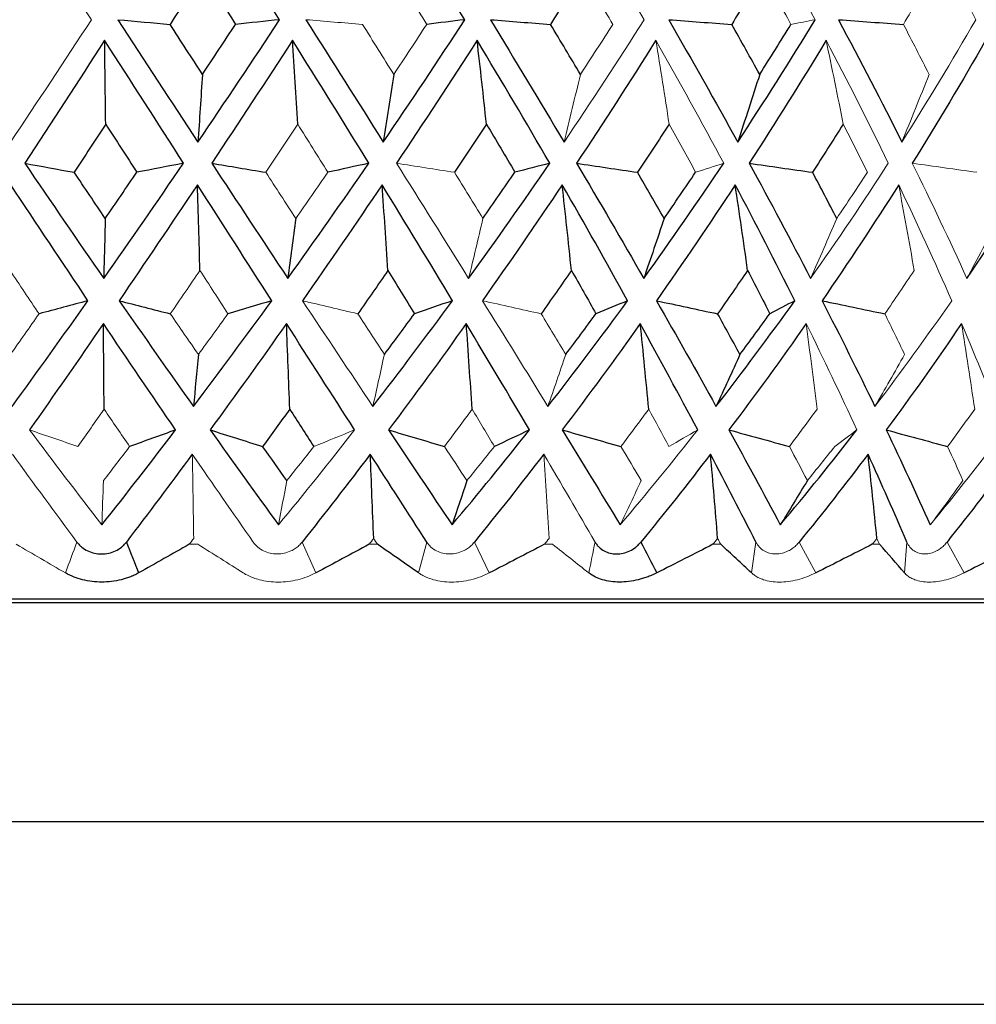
# Paper-space layout '_Right' of a CAD drawing. Header units: millimetres. Extents: x -233 to 25, y 0 to 365.
# Tile 7 of 11: x -1 to 13, y 131 to 144. Entities that reach past the tile are written whole.
import ezdxf

# ---------------------------------------------------------------- set-up
doc = ezdxf.new("R2010")
doc.units = ezdxf.units.MM

psp = doc.layouts.new('_Right')

# ---------------------------------------------------------------- linework, layer by layer
at = {"color": 144, "linetype": 'Continuous', "lineweight": 18}
for p, q in [((3.538, 136.91), (3.352, 137.333)), ((5.059, 137.333), (4.947, 136.91)), ((5.915, 136.91), (5.712, 137.333)), ((9.568, 137.333), (9.508, 136.91)), ((10.387, 136.91), (10.161, 137.333)), ((11.636, 137.333), (11.604, 136.91)), ((12.419, 136.91), (12.186, 137.333)), ((1.924, 137.303), (1.806, 137.303)), ((4.384, 137.303), (4.269, 137.303)), ((6.782, 137.303), (6.671, 137.303)), ((9.086, 137.303), (8.979, 137.303)), ((11.262, 137.303), (11.162, 137.303))]:
    psp.add_line(p, q, dxfattribs=at)
at = {"color": 7, "linetype": 'Continuous', "lineweight": 25}
for p, q in [((20.25, 136.55), (-20.25, 136.55)), ((20.732, 136.5), (-20.732, 136.5)), ((19, 133.5), (-19, 133.5))]:
    psp.add_line(p, q, dxfattribs=at)
at = {"color": 8, "linetype": 'Continuous', "lineweight": 25}
psp.add_line((-16, 131), (16, 131), dxfattribs=at)
at = {"color": 144, "linetype": 'Continuous', "lineweight": 18}
for points in [[(0.465, 144.49), (0.094, 145.067), (-0.277, 145.645), (-0.649, 146.224)], [(8.036, 144.49), (7.705, 145.067), (7.364, 145.645), (7.013, 146.224)], [(10.38, 144.49), (10.072, 145.067), (9.751, 145.645), (9.418, 146.224)], [(12.579, 144.49), (12.298, 145.067), (12.002, 145.645), (11.69, 146.224)], [(4.628, 145.129), (4.773, 144.894), (4.916, 144.66), (5.058, 144.426)], [(7.196, 145.129), (7.334, 144.894), (7.471, 144.66), (7.607, 144.426)], [(9.663, 145.129), (9.793, 144.894), (9.922, 144.66), (10.048, 144.426)], [(11.994, 145.129), (11.861, 144.894), (11.726, 144.66), (11.589, 144.426)], [(-0.642, 142.813), (-0.272, 143.369), (0.097, 143.928), (0.465, 144.49)], [(3.403, 144.49), (3.661, 144.469), (3.92, 144.447), (4.179, 144.426)], [(6.94, 142.813), (7.315, 143.369), (7.68, 143.928), (8.036, 144.49)], [(10.38, 144.49), (10.27, 144.469), (10.16, 144.447), (10.048, 144.426)], [(11.567, 142.813), (11.919, 143.369), (12.256, 143.928), (12.579, 144.49)], [(4.607, 143.74), (4.465, 143.968), (4.322, 144.197), (4.179, 144.426)], [(4.607, 143.74), (4.759, 143.968), (4.909, 144.197), (5.058, 144.426)], [(7.164, 143.74), (7.313, 143.968), (7.461, 144.197), (7.607, 144.426)], [(11.941, 143.74), (11.826, 143.968), (11.708, 144.197), (11.589, 144.426)], [(9.127, 142.524), (8.827, 143.083), (8.517, 143.644), (8.197, 144.208)], [(8.379, 143.061), (8.32, 143.445), (8.259, 143.827), (8.197, 144.208)], [(11.382, 142.524), (11.111, 143.083), (10.827, 143.644), (10.53, 144.208)], [(10.764, 143.061), (10.688, 143.445), (10.61, 143.827), (10.53, 144.208)], [(7.164, 143.74), (7.09, 143.428), (7.015, 143.12), (6.94, 142.813)], [(11.941, 143.74), (11.818, 143.428), (11.693, 143.12), (11.567, 142.813)], [(3.292, 143.061), (3.146, 142.84), (3.001, 142.619), (2.854, 142.399)], [(3.292, 143.061), (3.429, 142.84), (3.566, 142.619), (3.703, 142.399)], [(8.379, 143.061), (8.502, 142.84), (8.623, 142.619), (8.742, 142.399)], [(10.764, 143.061), (10.877, 142.84), (10.987, 142.619), (11.096, 142.399)], [(4.645, 142.524), (4.979, 141.993), (5.308, 141.467), (5.633, 140.945)], [(4.645, 142.524), (4.909, 142.482), (5.174, 142.44), (5.439, 142.399)], [(9.127, 142.524), (8.999, 142.482), (8.871, 142.44), (8.742, 142.399)], [(10.317, 140.945), (10.685, 141.467), (11.04, 141.993), (11.382, 142.524)], [(11.71, 142.524), (11.972, 141.993), (12.221, 141.467), (12.459, 140.945)], [(11.71, 142.524), (12.006, 142.482), (12.301, 142.44), (12.596, 142.399)], [(3.265, 141.767), (3.128, 141.977), (2.991, 142.188), (2.854, 142.399)], [(3.265, 141.767), (3.411, 141.977), (3.557, 142.188), (3.703, 142.399)], [(5.828, 141.767), (5.699, 141.977), (5.569, 142.188), (5.439, 142.399)], [(10.675, 141.767), (10.817, 141.977), (10.958, 142.188), (11.096, 142.399)], [(12.25, 140.64), (12.021, 141.166), (11.779, 141.695), (11.524, 142.228)], [(11.736, 141.055), (11.668, 141.448), (11.597, 141.839), (11.524, 142.228)], [(5.828, 141.767), (5.764, 141.49), (5.699, 141.216), (5.633, 140.945)], [(10.675, 141.767), (10.557, 141.49), (10.438, 141.216), (10.317, 140.945)], [(12.89, 141.767), (12.748, 141.49), (12.604, 141.216), (12.459, 140.945)], [(-0.651, 141.055), (-0.518, 140.857), (-0.385, 140.658), (-0.252, 140.461)], [(1.952, 141.055), (1.817, 140.857), (1.682, 140.658), (1.546, 140.461)], [(1.952, 141.055), (2.08, 140.857), (2.208, 140.658), (2.336, 140.461)], [(11.736, 141.055), (11.604, 140.857), (11.47, 140.658), (11.334, 140.461)], [(3.357, 140.64), (3.681, 140.152), (4.002, 139.669), (4.321, 139.191)], [(3.357, 140.64), (3.609, 140.58), (3.862, 140.52), (4.115, 140.461)], [(5.822, 140.64), (6.126, 140.152), (6.425, 139.669), (6.718, 139.191)], [(5.822, 140.64), (6.09, 140.58), (6.358, 140.52), (6.626, 140.461)], [(11.198, 139.191), (11.561, 139.669), (11.911, 140.152), (12.25, 140.64)], [(-0.644, 139.904), (-0.513, 140.089), (-0.382, 140.275), (-0.252, 140.461)], [(1.93, 139.904), (1.802, 140.089), (1.674, 140.275), (1.546, 140.461)], [(1.93, 139.904), (2.066, 140.089), (2.201, 140.275), (2.336, 140.461)], [(4.478, 139.904), (4.357, 140.089), (4.236, 140.275), (4.115, 140.461)], [(6.963, 139.904), (6.851, 140.089), (6.739, 140.275), (6.626, 140.461)], [(11.605, 139.904), (11.516, 140.089), (11.426, 140.275), (11.334, 140.461)], [(10.952, 138.87), (10.73, 139.35), (10.498, 139.836), (10.257, 140.327)], [(10.406, 139.152), (10.358, 139.545), (10.308, 139.936), (10.257, 140.327)], [(12.979, 138.87), (12.793, 139.35), (12.595, 139.836), (12.385, 140.327)], [(12.565, 139.152), (12.508, 139.545), (12.448, 139.936), (12.385, 140.327)], [(4.478, 139.904), (4.426, 139.664), (4.374, 139.426), (4.321, 139.191)], [(6.963, 139.904), (6.882, 139.664), (6.8, 139.427), (6.718, 139.191)], [(11.605, 139.904), (11.471, 139.664), (11.335, 139.426), (11.198, 139.191)], [(0.639, 139.152), (0.519, 138.982), (0.4, 138.813), (0.28, 138.643)], [(0.639, 139.152), (0.755, 138.982), (0.872, 138.813), (0.989, 138.643)], [(5.681, 139.152), (5.556, 138.982), (5.429, 138.813), (5.302, 138.643)], [(5.681, 139.152), (5.783, 138.982), (5.885, 138.813), (5.986, 138.643)], [(8.1, 139.152), (7.974, 138.982), (7.847, 138.813), (7.719, 138.643)], [(8.1, 139.152), (8.193, 138.982), (8.285, 138.813), (8.376, 138.643)], [(10.406, 139.152), (10.281, 138.982), (10.155, 138.813), (10.027, 138.643)], [(12.565, 139.152), (12.444, 138.982), (12.32, 138.813), (12.195, 138.643)], [(-0.382, 138.87), (-0.053, 138.43), (0.277, 137.997), (0.608, 137.569)], [(-0.382, 138.87), (-0.162, 138.794), (0.059, 138.718), (0.28, 138.643)], [(3.028, 137.569), (3.38, 137.997), (3.727, 138.43), (4.071, 138.87)], [(4.071, 138.87), (3.885, 138.794), (3.699, 138.718), (3.512, 138.643)], [(7.708, 137.569), (8.07, 137.997), (8.424, 138.43), (8.771, 138.87)], [(8.771, 138.87), (8.64, 138.794), (8.508, 138.718), (8.376, 138.643)], [(10.952, 138.87), (10.851, 138.794), (10.75, 138.718), (10.648, 138.643)], [(11.957, 137.569), (12.309, 137.997), (12.65, 138.43), (12.979, 138.87)], [(0.631, 138.175), (0.75, 138.33), (0.87, 138.486), (0.989, 138.643)], [(3.142, 138.175), (3.266, 138.33), (3.389, 138.486), (3.512, 138.643)], [(5.609, 138.175), (5.507, 138.33), (5.405, 138.486), (5.302, 138.643)], [(5.609, 138.175), (5.735, 138.33), (5.861, 138.486), (5.986, 138.643)], [(7.997, 138.175), (7.905, 138.33), (7.812, 138.486), (7.719, 138.643)], [(10.273, 138.175), (10.192, 138.33), (10.11, 138.486), (10.027, 138.643)], [(10.273, 138.175), (10.399, 138.33), (10.524, 138.486), (10.648, 138.643)], [(12.405, 138.175), (12.336, 138.33), (12.266, 138.486), (12.195, 138.643)], [(0.267, 137.333), (-0.028, 137.729), (-0.322, 138.131), (-0.616, 138.537)], [(2.682, 137.333), (2.405, 137.729), (2.126, 138.131), (1.847, 138.537)], [(1.867, 137.383), (1.861, 137.769), (1.854, 138.153), (1.847, 138.537)], [(7.365, 137.333), (7.135, 137.729), (6.901, 138.131), (6.662, 138.537)], [(6.735, 137.383), (6.712, 137.769), (6.688, 138.153), (6.662, 138.537)], [(0.631, 138.175), (0.623, 137.971), (0.615, 137.769), (0.608, 137.569)], [(3.142, 138.175), (3.104, 137.971), (3.066, 137.769), (3.028, 137.569)], [(7.997, 138.175), (7.902, 137.971), (7.805, 137.769), (7.708, 137.569)], [(12.405, 138.175), (12.257, 137.971), (12.108, 137.769), (11.957, 137.569)], [(0.109, 136.91), (0.162, 137.051), (0.215, 137.192), (0.267, 137.333)], [(1.867, 137.383), (1.847, 137.356), (1.827, 137.33), (1.806, 137.303)], [(4.332, 137.383), (4.311, 137.356), (4.29, 137.33), (4.269, 137.303)], [(4.332, 137.383), (4.349, 137.356), (4.366, 137.33), (4.384, 137.303)], [(6.735, 137.383), (6.714, 137.356), (6.692, 137.33), (6.671, 137.303)], [(7.279, 136.91), (7.308, 137.051), (7.336, 137.192), (7.365, 137.333)], [(9.044, 137.383), (9.023, 137.356), (9.001, 137.33), (8.979, 137.303)], [(9.044, 137.383), (9.058, 137.356), (9.072, 137.33), (9.086, 137.303)], [(11.226, 137.383), (11.205, 137.356), (11.183, 137.33), (11.162, 137.303)], [(11.226, 137.383), (11.238, 137.356), (11.25, 137.33), (11.262, 137.303)], [(0.109, 136.91), (-0.114, 137.04), (-0.338, 137.171), (-0.564, 137.303)], [(2.546, 136.91), (2.34, 137.04), (2.133, 137.171), (1.924, 137.303)], [(7.279, 136.91), (7.115, 137.04), (6.95, 137.171), (6.782, 137.303)]]:
    psp.add_open_spline(points, degree=3, dxfattribs=at)
at = {"color": 7, "linetype": 'Continuous', "lineweight": 25}
for points in [[(3.043, 144.49), (2.681, 145.067), (2.314, 145.645), (1.945, 146.224)], [(5.579, 144.49), (5.229, 145.067), (4.873, 145.645), (4.511, 146.224)], [(1.995, 145.129), (1.844, 144.894), (1.694, 144.66), (1.543, 144.426)], [(1.995, 145.129), (2.144, 144.894), (2.292, 144.66), (2.439, 144.426)], [(7.196, 145.129), (7.05, 144.894), (6.903, 144.66), (6.755, 144.426)], [(9.663, 145.129), (9.522, 144.894), (9.38, 144.66), (9.237, 144.426)], [(0.829, 144.49), (1.067, 144.469), (1.305, 144.447), (1.543, 144.426)], [(0.829, 144.49), (1.194, 143.928), (1.559, 143.369), (1.924, 142.813)], [(1.924, 142.813), (2.301, 143.369), (2.674, 143.928), (3.043, 144.49)], [(3.043, 144.49), (2.842, 144.469), (2.641, 144.447), (2.439, 144.426)], [(3.403, 144.49), (3.76, 143.928), (4.113, 143.369), (4.463, 142.813)], [(4.463, 142.813), (4.842, 143.369), (5.214, 143.928), (5.579, 144.49)], [(5.579, 144.49), (5.406, 144.469), (5.232, 144.447), (5.058, 144.426)], [(5.93, 144.49), (6.273, 143.928), (6.609, 143.369), (6.94, 142.813)], [(5.93, 144.49), (6.205, 144.469), (6.48, 144.447), (6.755, 144.426)], [(8.373, 144.49), (8.698, 143.928), (9.013, 143.369), (9.319, 142.813)], [(8.373, 144.49), (8.661, 144.469), (8.949, 144.447), (9.237, 144.426)], [(9.319, 142.813), (9.685, 143.369), (10.039, 143.928), (10.38, 144.49)], [(10.699, 144.49), (11, 143.928), (11.29, 143.369), (11.567, 142.813)], [(10.699, 144.49), (10.995, 144.469), (11.292, 144.447), (11.589, 144.426)], [(1.986, 143.74), (1.839, 143.968), (1.691, 144.197), (1.543, 144.426)], [(1.986, 143.74), (2.138, 143.968), (2.288, 144.197), (2.439, 144.426)], [(7.164, 143.74), (7.029, 143.968), (6.893, 144.197), (6.755, 144.426)], [(9.62, 143.74), (9.494, 143.968), (9.366, 144.197), (9.237, 144.426)], [(9.62, 143.74), (9.765, 143.968), (9.907, 144.197), (10.048, 144.426)], [(0.646, 144.208), (0.282, 143.644), (-0.083, 143.083), (-0.447, 142.524)], [(0.661, 143.061), (0.656, 143.445), (0.651, 143.827), (0.646, 144.208)], [(1.727, 142.524), (1.369, 143.083), (1.008, 143.644), (0.646, 144.208)], [(3.22, 144.208), (2.854, 143.644), (2.485, 143.083), (2.114, 142.524)], [(3.292, 143.061), (3.269, 143.445), (3.245, 143.827), (3.22, 144.208)], [(4.265, 142.524), (3.922, 143.083), (3.573, 143.644), (3.22, 144.208)], [(5.749, 144.208), (5.387, 143.644), (5.019, 143.083), (4.645, 142.524)], [(6.743, 142.524), (6.419, 143.083), (6.088, 143.644), (5.749, 144.208)], [(5.877, 143.061), (5.835, 143.445), (5.793, 143.827), (5.749, 144.208)], [(8.197, 144.208), (7.844, 143.644), (7.482, 143.083), (7.111, 142.524)], [(10.53, 144.208), (10.19, 143.644), (9.839, 143.083), (9.477, 142.524)], [(12.715, 144.208), (12.394, 143.644), (12.059, 143.083), (11.71, 142.524)], [(1.986, 143.74), (1.966, 143.428), (1.945, 143.12), (1.924, 142.813)], [(4.607, 143.74), (4.56, 143.428), (4.512, 143.12), (4.463, 142.813)], [(9.62, 143.74), (9.521, 143.428), (9.42, 143.12), (9.319, 142.813)], [(0.661, 143.061), (0.517, 142.84), (0.373, 142.619), (0.229, 142.399)], [(0.661, 143.061), (0.803, 142.84), (0.945, 142.619), (1.087, 142.399)], [(5.877, 143.061), (5.732, 142.84), (5.586, 142.619), (5.439, 142.399)], [(5.877, 143.061), (6.008, 142.84), (6.138, 142.619), (6.266, 142.399)], [(8.379, 143.061), (8.237, 142.84), (8.093, 142.619), (7.948, 142.399)], [(10.764, 143.061), (10.626, 142.84), (10.486, 142.619), (10.345, 142.399)], [(-0.447, 142.524), (-0.222, 142.482), (0.003, 142.44), (0.229, 142.399)], [(-0.447, 142.524), (-0.088, 141.993), (0.272, 141.467), (0.633, 140.945)], [(0.633, 140.945), (1, 141.467), (1.365, 141.993), (1.727, 142.524)], [(1.727, 142.524), (1.514, 142.482), (1.301, 142.44), (1.087, 142.399)], [(2.114, 142.524), (2.36, 142.482), (2.607, 142.44), (2.854, 142.399)], [(2.114, 142.524), (2.463, 141.993), (2.81, 141.467), (3.155, 140.945)], [(3.155, 140.945), (3.53, 141.467), (3.9, 141.993), (4.265, 142.524)], [(4.265, 142.524), (4.078, 142.482), (3.891, 142.44), (3.703, 142.399)], [(5.633, 140.945), (6.011, 141.467), (6.381, 141.993), (6.743, 142.524)], [(6.743, 142.524), (6.585, 142.482), (6.426, 142.44), (6.266, 142.399)], [(7.111, 142.524), (7.425, 141.993), (7.732, 141.467), (8.032, 140.945)], [(7.111, 142.524), (7.39, 142.482), (7.669, 142.44), (7.948, 142.399)], [(8.032, 140.945), (8.407, 141.467), (8.772, 141.993), (9.127, 142.524)], [(9.477, 142.524), (9.767, 141.993), (10.047, 141.467), (10.317, 140.945)], [(9.477, 142.524), (9.766, 142.482), (10.055, 142.44), (10.345, 142.399)], [(12.459, 140.945), (12.813, 141.467), (13.153, 141.993), (13.477, 142.524)], [(0.655, 141.767), (0.513, 141.977), (0.371, 142.188), (0.229, 142.399)], [(0.655, 141.767), (0.799, 141.977), (0.943, 142.188), (1.087, 142.399)], [(5.828, 141.767), (5.976, 141.977), (6.122, 142.188), (6.266, 142.399)], [(8.31, 141.767), (8.19, 141.977), (8.069, 142.188), (7.948, 142.399)], [(8.31, 141.767), (8.456, 141.977), (8.6, 142.188), (8.742, 142.399)], [(10.675, 141.767), (10.566, 141.977), (10.456, 142.188), (10.345, 142.399)], [(0.418, 140.64), (0.066, 141.166), (-0.287, 141.695), (-0.64, 142.228)], [(1.917, 142.228), (1.561, 141.695), (1.203, 141.166), (0.845, 140.64)], [(2.935, 140.64), (2.599, 141.166), (2.259, 141.695), (1.917, 142.228)], [(1.952, 141.055), (1.941, 141.448), (1.929, 141.839), (1.917, 142.228)], [(4.447, 142.228), (4.088, 141.695), (3.724, 141.166), (3.357, 140.64)], [(5.411, 140.64), (5.095, 141.166), (4.774, 141.695), (4.447, 142.228)], [(4.528, 141.055), (4.502, 141.448), (4.475, 141.839), (4.447, 142.228)], [(6.914, 142.228), (6.557, 141.695), (6.193, 141.166), (5.822, 140.64)], [(7.811, 140.64), (7.52, 141.166), (7.221, 141.695), (6.914, 142.228)], [(7.041, 141.055), (7, 141.448), (6.958, 141.839), (6.914, 142.228)], [(9.284, 142.228), (8.934, 141.695), (8.575, 141.166), (8.206, 140.64)], [(10.101, 140.64), (9.839, 141.166), (9.567, 141.695), (9.284, 142.228)], [(9.455, 141.055), (9.4, 141.448), (9.343, 141.839), (9.284, 142.228)], [(11.524, 142.228), (11.186, 141.695), (10.836, 141.166), (10.475, 140.64)], [(0.655, 141.767), (0.648, 141.49), (0.641, 141.216), (0.633, 140.945)], [(3.265, 141.767), (3.229, 141.49), (3.192, 141.216), (3.155, 140.945)], [(8.31, 141.767), (8.218, 141.49), (8.125, 141.216), (8.032, 140.945)], [(4.528, 141.055), (4.391, 140.857), (4.253, 140.658), (4.115, 140.461)], [(4.528, 141.055), (4.65, 140.857), (4.771, 140.658), (4.891, 140.461)], [(7.041, 141.055), (6.904, 140.857), (6.765, 140.658), (6.626, 140.461)], [(7.041, 141.055), (7.154, 140.857), (7.266, 140.658), (7.377, 140.461)], [(9.455, 141.055), (9.319, 140.857), (9.182, 140.658), (9.044, 140.461)], [(9.455, 141.055), (9.558, 140.857), (9.659, 140.658), (9.759, 140.461)], [(-0.622, 139.191), (-0.274, 139.669), (0.073, 140.152), (0.418, 140.64)], [(0.418, 140.64), (0.196, 140.58), (-0.028, 140.52), (-0.252, 140.461)], [(0.845, 140.64), (1.184, 140.152), (1.524, 139.669), (1.863, 139.191)], [(0.845, 140.64), (1.078, 140.58), (1.312, 140.52), (1.546, 140.461)], [(1.863, 139.191), (2.224, 139.669), (2.581, 140.152), (2.935, 140.64)], [(2.935, 140.64), (2.736, 140.58), (2.536, 140.52), (2.336, 140.461)], [(4.321, 139.191), (4.69, 139.669), (5.053, 140.152), (5.411, 140.64)], [(5.411, 140.64), (5.238, 140.58), (5.065, 140.52), (4.891, 140.461)], [(6.718, 139.191), (7.091, 139.669), (7.455, 140.152), (7.811, 140.64)], [(7.811, 140.64), (7.667, 140.58), (7.522, 140.52), (7.377, 140.461)], [(8.206, 140.64), (8.485, 140.152), (8.757, 139.669), (9.021, 139.191)], [(8.206, 140.64), (8.485, 140.58), (8.764, 140.52), (9.044, 140.461)], [(9.021, 139.191), (9.391, 139.669), (9.751, 140.152), (10.101, 140.64)], [(10.101, 140.64), (9.988, 140.58), (9.874, 140.52), (9.759, 140.461)], [(10.475, 140.64), (10.725, 140.152), (10.966, 139.669), (11.198, 139.191)], [(10.475, 140.64), (10.761, 140.58), (11.048, 140.52), (11.334, 140.461)], [(4.478, 139.904), (4.617, 140.089), (4.754, 140.275), (4.891, 140.461)], [(6.963, 139.904), (7.102, 140.089), (7.24, 140.275), (7.377, 140.461)], [(9.35, 139.904), (9.249, 140.089), (9.146, 140.275), (9.044, 140.461)], [(9.35, 139.904), (9.488, 140.089), (9.624, 140.275), (9.759, 140.461)], [(0.63, 140.327), (0.293, 139.836), (-0.045, 139.35), (-0.382, 138.87)], [(1.619, 138.87), (1.29, 139.35), (0.96, 139.836), (0.63, 140.327)], [(0.639, 139.152), (0.636, 139.545), (0.633, 139.936), (0.63, 140.327)], [(3.137, 140.327), (2.791, 139.836), (2.442, 139.35), (2.091, 138.87)], [(4.071, 138.87), (3.763, 139.35), (3.451, 139.836), (3.137, 140.327)], [(3.182, 139.152), (3.168, 139.545), (3.153, 139.936), (3.137, 140.327)], [(5.6, 140.327), (5.25, 139.836), (4.895, 139.35), (4.535, 138.87)], [(6.466, 138.87), (6.183, 139.35), (5.894, 139.836), (5.6, 140.327)], [(5.681, 139.152), (5.655, 139.545), (5.628, 139.936), (5.6, 140.327)], [(7.984, 140.327), (7.635, 139.836), (7.279, 139.35), (6.915, 138.87)], [(8.771, 138.87), (8.516, 139.35), (8.254, 139.836), (7.984, 140.327)], [(8.1, 139.152), (8.063, 139.545), (8.025, 139.936), (7.984, 140.327)], [(10.257, 140.327), (9.913, 139.836), (9.561, 139.35), (9.199, 138.87)], [(12.385, 140.327), (12.052, 139.836), (11.708, 139.35), (11.353, 138.87)], [(1.93, 139.904), (1.908, 139.664), (1.885, 139.426), (1.863, 139.191)], [(9.35, 139.904), (9.241, 139.664), (9.132, 139.426), (9.021, 139.191)], [(3.182, 139.152), (3.059, 138.982), (2.935, 138.813), (2.811, 138.643)], [(3.182, 139.152), (3.292, 138.982), (3.402, 138.813), (3.512, 138.643)], [(0.608, 137.569), (0.947, 137.997), (1.284, 138.43), (1.619, 138.87)], [(1.619, 138.87), (1.409, 138.794), (1.199, 138.718), (0.989, 138.643)], [(2.091, 138.87), (2.405, 138.43), (2.717, 137.997), (3.028, 137.569)], [(2.091, 138.87), (2.331, 138.794), (2.57, 138.718), (2.811, 138.643)], [(4.535, 138.87), (4.829, 138.43), (5.119, 137.997), (5.406, 137.569)], [(4.535, 138.87), (4.79, 138.794), (5.046, 138.718), (5.302, 138.643)], [(5.406, 137.569), (5.765, 137.997), (6.119, 138.43), (6.466, 138.87)], [(6.466, 138.87), (6.307, 138.794), (6.147, 138.718), (5.986, 138.643)], [(6.915, 138.87), (7.185, 138.43), (7.449, 137.997), (7.708, 137.569)], [(6.915, 138.87), (7.183, 138.794), (7.451, 138.718), (7.719, 138.643)], [(9.199, 138.87), (9.44, 138.43), (9.675, 137.997), (9.902, 137.569)], [(9.199, 138.87), (9.475, 138.794), (9.751, 138.718), (10.027, 138.643)], [(9.902, 137.569), (10.262, 137.997), (10.611, 138.43), (10.952, 138.87)], [(11.353, 138.87), (11.563, 138.43), (11.765, 137.997), (11.957, 137.569)], [(11.353, 138.87), (11.633, 138.794), (11.914, 138.718), (12.195, 138.643)], [(3.142, 138.175), (3.032, 138.33), (2.921, 138.486), (2.811, 138.643)], [(1.847, 138.537), (1.547, 138.131), (1.246, 137.729), (0.944, 137.333)], [(4.285, 138.537), (3.977, 138.131), (3.666, 137.729), (3.352, 137.333)], [(5.059, 137.333), (4.804, 137.729), (4.546, 138.131), (4.285, 138.537)], [(4.332, 137.383), (4.317, 137.769), (4.301, 138.153), (4.285, 138.537)], [(6.662, 138.537), (6.35, 138.131), (6.033, 137.729), (5.712, 137.333)], [(8.946, 138.537), (8.634, 138.131), (8.317, 137.729), (7.993, 137.333)], [(9.568, 137.333), (9.366, 137.729), (9.159, 138.131), (8.946, 138.537)], [(9.044, 137.383), (9.013, 137.769), (8.98, 138.153), (8.946, 138.537)], [(11.104, 138.537), (10.797, 138.131), (10.483, 137.729), (10.161, 137.333)], [(11.636, 137.333), (11.466, 137.729), (11.289, 138.131), (11.104, 138.537)], [(11.226, 137.383), (11.187, 137.769), (11.147, 138.153), (11.104, 138.537)], [(13.107, 138.537), (12.809, 138.131), (12.502, 137.729), (12.186, 137.333)], [(5.609, 138.175), (5.542, 137.971), (5.474, 137.769), (5.406, 137.569)], [(10.273, 138.175), (10.15, 137.971), (10.027, 137.769), (9.902, 137.569)], [(0.944, 137.333), (1, 137.192), (1.056, 137.051), (1.112, 136.91)], [(7.993, 137.333), (8.064, 137.192), (8.136, 137.051), (8.209, 136.91)], [(1.806, 137.303), (1.574, 137.171), (1.343, 137.04), (1.112, 136.91)], [(4.269, 137.303), (4.025, 137.171), (3.781, 137.04), (3.538, 136.91)], [(4.947, 136.91), (4.761, 137.04), (4.573, 137.171), (4.384, 137.303)], [(6.671, 137.303), (6.419, 137.171), (6.167, 137.04), (5.915, 136.91)], [(8.979, 137.303), (8.723, 137.171), (8.466, 137.04), (8.209, 136.91)], [(9.508, 136.91), (9.37, 137.04), (9.229, 137.171), (9.086, 137.303)], [(11.162, 137.303), (10.904, 137.171), (10.646, 137.04), (10.387, 136.91)], [(11.604, 136.91), (11.492, 137.04), (11.378, 137.171), (11.262, 137.303)], [(13.188, 137.303), (12.933, 137.171), (12.676, 137.04), (12.419, 136.91)]]:
    psp.add_open_spline(points, degree=3, dxfattribs=at)
for points, knots in [([(0.267, 137.333), (0.278, 137.319), (0.298, 137.294), (0.346, 137.251), (0.44, 137.192), (0.604, 137.155), (0.769, 137.192), (0.864, 137.252), (0.912, 137.294), (0.933, 137.319), (0.944, 137.333)], [0, 0, 0, 0, 0.068735, 0.126229, 0.251156, 0.500283, 0.7491, 0.874618, 0.931709, 1, 1, 1, 1]), ([(7.365, 137.333), (7.373, 137.319), (7.389, 137.294), (7.429, 137.251), (7.51, 137.192), (7.658, 137.155), (7.815, 137.192), (7.91, 137.252), (7.959, 137.294), (7.981, 137.319), (7.993, 137.333)], [0, 0, 0, 0, 0.0687351, 0.1262294, 0.2511556, 0.5002833, 0.7491005, 0.8746175, 0.9317086, 1, 1, 1, 1]), ([(1.112, 136.91), (1.092, 136.899), (1.052, 136.878), (0.99, 136.853), (0.93, 136.833), (0.848, 136.81), (0.742, 136.79), (0.607, 136.781), (0.473, 136.79), (0.346, 136.814), (0.222, 136.853), (0.149, 136.89), (0.109, 136.91)], [0, 0, 0, 0, 0.069164, 0.135573, 0.196509, 0.250205, 0.377022, 0.499747, 0.622613, 0.749559, 0.864328, 1, 1, 1, 1]), ([(8.209, 136.91), (8.186, 136.899), (8.142, 136.878), (8.076, 136.853), (8.014, 136.833), (7.931, 136.81), (7.825, 136.79), (7.698, 136.781), (7.576, 136.79), (7.467, 136.814), (7.364, 136.853), (7.308, 136.89), (7.279, 136.91)], [0, 0, 0, 0, 0.069164, 0.135573, 0.196509, 0.250205, 0.377022, 0.499747, 0.622613, 0.749559, 0.864328, 1, 1, 1, 1])]:
    psp.add_open_spline(points, degree=3, knots=knots, dxfattribs=at)
at = {"color": 144, "linetype": 'Continuous', "lineweight": 18}
for points, knots in [([(3.352, 137.333), (3.337, 137.316), (3.309, 137.284), (3.257, 137.243), (3.19, 137.206), (3.107, 137.177), (3.009, 137.166), (2.912, 137.177), (2.822, 137.209), (2.741, 137.26), (2.701, 137.308), (2.682, 137.333)], [0, 0, 0, 0, 0.083196, 0.165851, 0.250211, 0.374779, 0.499889, 0.625105, 0.749882, 0.875577, 1, 1, 1, 1]), ([(5.712, 137.333), (5.698, 137.316), (5.669, 137.284), (5.617, 137.243), (5.55, 137.206), (5.468, 137.177), (5.372, 137.166), (5.278, 137.177), (5.191, 137.209), (5.113, 137.26), (5.077, 137.308), (5.059, 137.333)], [0, 0, 0, 0, 0.083196, 0.165851, 0.250211, 0.374779, 0.499889, 0.625105, 0.749882, 0.875577, 1, 1, 1, 1]), ([(10.161, 137.333), (10.146, 137.316), (10.118, 137.284), (10.067, 137.243), (10.004, 137.206), (9.927, 137.177), (9.839, 137.166), (9.754, 137.177), (9.678, 137.209), (9.612, 137.26), (9.582, 137.308), (9.568, 137.333)], [0, 0, 0, 0, 0.083196, 0.165851, 0.250211, 0.374779, 0.499889, 0.625105, 0.749882, 0.875577, 1, 1, 1, 1]), ([(12.186, 137.333), (12.172, 137.316), (12.144, 137.284), (12.096, 137.243), (12.035, 137.206), (11.963, 137.177), (11.881, 137.166), (11.802, 137.177), (11.733, 137.209), (11.674, 137.26), (11.648, 137.308), (11.636, 137.333)], [0, 0, 0, 0, 0.083196, 0.165851, 0.250211, 0.374779, 0.499889, 0.625105, 0.749882, 0.875577, 1, 1, 1, 1]), ([(2.546, 136.91), (2.567, 136.897), (2.611, 136.872), (2.686, 136.841), (2.779, 136.812), (2.892, 136.79), (3.024, 136.781), (3.159, 136.79), (3.292, 136.815), (3.422, 136.854), (3.5, 136.891), (3.538, 136.91)], [0, 0, 0, 0, 0.081752, 0.164931, 0.250654, 0.376507, 0.500448, 0.624254, 0.749972, 0.877224, 1, 1, 1, 1]), ([(4.947, 136.91), (4.967, 136.897), (5.006, 136.872), (5.076, 136.841), (5.163, 136.812), (5.271, 136.79), (5.399, 136.781), (5.531, 136.79), (5.664, 136.815), (5.795, 136.854), (5.875, 136.891), (5.915, 136.91)], [0, 0, 0, 0, 0.081752, 0.164931, 0.250654, 0.376507, 0.500448, 0.624254, 0.749972, 0.877224, 1, 1, 1, 1]), ([(9.508, 136.91), (9.523, 136.897), (9.553, 136.872), (9.609, 136.841), (9.682, 136.812), (9.774, 136.79), (9.889, 136.781), (10.01, 136.79), (10.137, 136.815), (10.265, 136.854), (10.347, 136.891), (10.387, 136.91)], [0, 0, 0, 0, 0.081752, 0.164931, 0.250654, 0.376507, 0.500448, 0.624254, 0.749972, 0.877224, 1, 1, 1, 1]), ([(11.604, 136.91), (11.616, 136.897), (11.641, 136.872), (11.689, 136.841), (11.753, 136.812), (11.836, 136.79), (11.941, 136.781), (12.055, 136.79), (12.176, 136.815), (12.299, 136.854), (12.38, 136.891), (12.419, 136.91)], [0, 0, 0, 0, 0.081752, 0.164931, 0.250654, 0.376507, 0.500448, 0.624254, 0.749972, 0.877224, 1, 1, 1, 1])]:
    psp.add_open_spline(points, degree=3, knots=knots, dxfattribs=at)

doc.saveas('drawing.dxf')
